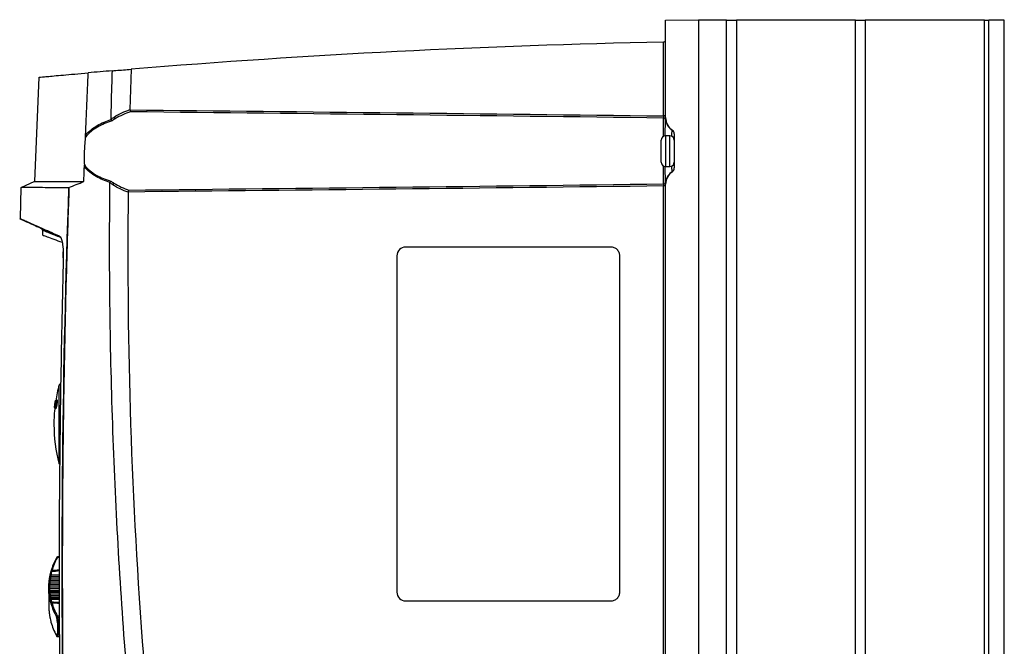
# Model space of a CAD drawing. Header units: millimetres. Extents: x -117 to 444, y -157 to 472.
# Tile 113 of 160: x 288 to 401, y 164 to 236. Entities that reach past the tile are written whole.
import ezdxf

# ---------------------------------------------------------------- set-up
doc = ezdxf.new("R2010")
doc.units = ezdxf.units.MM

msp = doc.modelspace()

# ---------------------------------------------------------------- linework, layer by layer
at = {"color": 7, "linetype": 'Continuous', "lineweight": 25}
for p, q in [((361.75, 235.55), (365.5, 235.61)), ((361.75, 224.41), (361.75, 235.55)), ((365.5, 235.61), (365.5, 80.57)), ((368.73, 235.57), (365.5, 235.57)), ((368.73, 80.57), (368.73, 235.57)), ((368.73, 235.57), (369.85, 235.57)), ((369.85, 235.57), (369.85, 80.57)), ((383.47, 235.57), (369.85, 235.57)), ((383.47, 80.57), (383.47, 235.57)), ((383.47, 235.57), (384.59, 235.57)), ((384.59, 235.57), (384.59, 80.57)), ((398.25, 235.57), (384.59, 235.57)), ((398.25, 80.57), (398.25, 235.57)), ((398.25, 235.57), (398.75, 235.57)), ((398.75, 80.57), (398.75, 235.57)), ((400.5, 235.57), (398.75, 235.57)), ((400.5, 80.57), (400.5, 235.57)), ((361.51, 224.6), (361.51, 233.04)), ((290.07, 229.03), (289.54, 217.1)), ((361.75, 224.6), (361.51, 224.6)), ((361.51, 222.25), (361.51, 224.36)), ((362.25, 222.32), (361.75, 222.32)), ((361.75, 222.32), (361.75, 218.82)), ((362.25, 220.57), (362.25, 222.32)), ((362.75, 222.54), (362.75, 218.64)), ((361.25, 219.32), (361.25, 221.82)), ((362.25, 218.82), (362.25, 220.57)), ((361.51, 216.82), (361.51, 218.88)), ((361.75, 218.82), (362.25, 218.82)), ((362.38, 218.12), (362.53, 218.22)), ((288.01, 216.39), (287.91, 212.84)), ((289.55, 217.1), (287.98, 216.37)), ((361.51, 162.1), (361.51, 216.58)), ((361.75, 216.58), (361.51, 216.58)), ((361.75, 161.91), (361.75, 216.77)), ((287.86, 212.86), (288.64, 212.49)), ((290.49, 211.5), (290.47, 210.96)), ((355.51, 209.59), (332.01, 209.59)), ((292.85, 208.37), (292.84, 209.04)), ((331.01, 208.59), (331.01, 170.09)), ((356.51, 170.09), (356.51, 208.59)), ((292.56, 194.01), (292.37, 193.82)), ((292.16, 192.05), (292.01, 192.05)), ((291.89, 191.15), (292.04, 191.15)), ((292.38, 184.78), (292.46, 184.7)), ((292.42, 174.05), (292.15, 174.04)), ((292.42, 174.12), (292.19, 174.12)), ((291.32, 171.93), (291.31, 171.92)), ((291.31, 171.92), (291.31, 171.92)), ((292.42, 171.33), (291.33, 171.34)), ((291.34, 171.43), (292.42, 171.43)), ((291.37, 171.62), (292.42, 171.63)), ((292.42, 171.79), (291.39, 171.8)), ((291.41, 171.9), (292.42, 171.89)), ((291.45, 172.09), (292.42, 172.1)), ((291.19, 170.57), (291.19, 168.55)), ((291.29, 170.72), (292.42, 170.73)), ((292.42, 170.69), (291.29, 170.68)), ((291.29, 170.55), (292.42, 170.54)), ((292.42, 170.45), (291.29, 170.46)), ((291.3, 170.98), (292.42, 170.98)), ((292.42, 170.88), (291.3, 170.89)), ((291.3, 170.29), (292.42, 170.3)), ((292.42, 170.26), (291.3, 170.25)), ((291.3, 170.13), (292.42, 170.12)), ((291.31, 171.16), (292.42, 171.17)), ((292.42, 171.13), (292.02, 171.12)), ((291.26, 169.81), (291.26, 169.8)), ((292.42, 170.03), (291.31, 170.04)), ((291.33, 169.88), (292.42, 169.89)), ((292.42, 169.86), (291.34, 169.85)), ((291.34, 169.85), (291.34, 169.85)), ((291.35, 169.72), (292.42, 169.72)), ((292.43, 169.63), (291.37, 169.64)), ((291.39, 169.48), (292.43, 169.49)), ((292.43, 169.46), (291.41, 169.45)), ((291.41, 169.45), (291.41, 169.45)), ((291.42, 169.34), (292.43, 169.33)), ((292.43, 169.24), (291.45, 169.25)), ((332.01, 169.09), (355.51, 169.09)), ((291.31, 167.2), (291.31, 167.2)), ((291.31, 167.2), (291.32, 167.2)), ((292.15, 167.4), (292.43, 167.4)), ((292.43, 167.14), (292.2, 167.14)), ((292.19, 165.01), (292.45, 165)), ((292.2, 165.02), (292.45, 165.02))]:
    msp.add_line(p, q, dxfattribs=at)
at = {"color": 7, "linetype": 'Continuous', "lineweight": 25, "flags": 128}
for points in [[(292.15, 174.04), (292.13, 174.04), (292.12, 174.05), (292.1, 174.04), (292.09, 174.04), (292.07, 174.03), (292.07, 174.02), (292.06, 174.02)], [(292.06, 174.02), (292.06, 174.01), (292.06, 174)], [(291.52, 172.43), (291.5, 172.43), (291.48, 172.43), (291.46, 172.43), (291.45, 172.42), (291.44, 172.41), (291.43, 172.41), (291.42, 172.39), (291.42, 172.38)], [(291.54, 172.54), (291.52, 172.54), (291.51, 172.54), (291.49, 172.53), (291.47, 172.53), (291.46, 172.52), (291.45, 172.51), (291.45, 172.5), (291.45, 172.48)], [(291.33, 171.34), (291.31, 171.34), (291.29, 171.34), (291.28, 171.33), (291.26, 171.32), (291.25, 171.31), (291.24, 171.3), (291.23, 171.29), (291.23, 171.28)], [(291.37, 171.62), (291.35, 171.62), (291.33, 171.61), (291.31, 171.61), (291.29, 171.6), (291.28, 171.59), (291.27, 171.58), (291.27, 171.57), (291.27, 171.56)], [(291.39, 171.8), (291.37, 171.8), (291.35, 171.8), (291.34, 171.8), (291.32, 171.79), (291.31, 171.78), (291.3, 171.77), (291.3, 171.76), (291.29, 171.75)], [(291.45, 172.09), (291.43, 172.09), (291.41, 172.09), (291.39, 172.08), (291.37, 172.08), (291.36, 172.07), (291.35, 172.06), (291.35, 172.05), (291.35, 172.04)], [(291.31, 171.16), (291.29, 171.16), (291.28, 171.16), (291.26, 171.15), (291.24, 171.14), (291.23, 171.13), (291.22, 171.12), (291.22, 171.11), (291.21, 171.1)], [(291.2, 168.1), (291.21, 168.08), (291.21, 168.08)], [(291.25, 167.64), (291.25, 167.62), (291.26, 167.61)], [(292.06, 165.13), (292.06, 165.11), (292.06, 165.1)]]:
    msp.add_lwpolyline(points, dxfattribs=at)
at = {"color": 7, "linetype": 'Continuous', "lineweight": 25}
for centre, radius, start, end in [((361.5, 233.29), 0.25, 271.158, 0), ((381.63, -762.64), 995.89, 91.15799, 94.66633), ((299.08, 224.64), 0.459, 202.4081, 231.5745), ((361.51, 224.12), 0.246, 10.9959, 90.3371), ((363.5, 224.41), 1.75, 180, 236.251), ((363.48, 224.41), 1.74, 184.8834, 236.5956), ((363.48, 224.42), 1.75, 188.4541, 236.8903), ((361.75, 221.82), 0.5, 90, 180), ((362.25, 221.82), 0.5, 0, 90), ((362.25, 222.54), 0.5, 0.0072, 57.028), ((362.25, 222.54), 0.5, 0, 56.251), ((362.25, 222.54), 0.5, 0.0015, 56.7384), ((361.75, 219.32), 0.5, 180, 270), ((362.25, 219.32), 0.5, 270, 0), ((362.25, 218.64), 0.5, 302.972, 359.9928), ((362.25, 218.64), 0.5, 303.749, 0), ((362.25, 218.64), 0.5, 303.2616, 359.9985), ((363.48, 216.76), 1.75, 123.1097, 171.5459), ((363.5, 216.77), 1.75, 123.749, 180), ((363.48, 216.77), 1.74, 129.4307, 175.111), ((298.93, 216.54), 0.453, 127.6959, 156.6777), ((361.51, 217.06), 0.246, 269.6629, 349.0041), ((332.01, 208.59), 1, 90, 180), ((309.19, 189.3), 17.41, 165.0156, 171.1671), ((309.19, 189.3), 17.41, 173.3125, 180), ((309.19, 189.3), 17.41, 180, 195.0547), ((291.33, 171.68), 0.248, 249.6387, 272.8357), ((291.35, 171.47), 0.0994, 90.2758, 127.6406), ((291.4, 172.09), 0.196, 243.009, 272.8795), ((291.42, 171.94), 0.0985, 89.9334, 127.8656), ((291.28, 170.63), 0.0881, 81.0211, 168.1781), ((291.29, 170.58), 0.1, 90.4973, 179.9331), ((291.26, 172.05), 1.51, 267.2225, 270.9972), ((291.28, 170.37), 0.0904, 82.8565, 168.9849), ((291.29, 171.43), 0.446, 258.7833, 271.5907), ((291.28, 170.81), 0.0866, 79.7534, 167.6578), ((291.29, 170.2), 0.0919, 84.0209, 169.5337), ((291.3, 170.16), 0.0997, 90.3694, 181.8951), ((291.33, 168.66), 1.47, 91.0528, 94.9237), ((291.3, 171.02), 0.0999, 90.4625, 136.9622), ((332.01, 170.09), 1, 180, 270), ((291.31, 169.95), 0.0941, 85.7067, 170.3858), ((291.33, 169.78), 0.0955, 86.7713, 170.9632), ((291.34, 169.75), 0.0991, 148.4809, 184.0277), ((291.36, 169.17), 0.559, 91.7079, 101.9071), ((291.36, 169.54), 0.0976, 88.3199, 171.8646), ((291.39, 169.38), 0.0988, 89.2888, 172.4698), ((291.41, 169.36), 0.0981, 144.4621, 186.2959), ((291.44, 168.96), 0.374, 92.8873, 108.2248), ((291.45, 169.15), 0.101, 90.7118, 173.4238), ((291.52, 168.88), 0.103, 92.2773, 174.575), ((291.55, 168.79), 0.103, 92.9732, 169.5562), ((291.42, 167.18), 0.099, 185.1383, 210.4454), ((292.17, 167.29), 0.117, 101.7538, 170.7621), ((292.17, 167.27), 0.135, 244.0618, 283.9584), ((292.21, 165.13), 0.106, 200.9436, 266.0251)]:
    msp.add_arc(centre, radius, start, end, dxfattribs=at)
for centre, major_axis, ratio, start_param, end_param in [((304.49, 170.8), (13.3, 0.33), 0.706895, 2.760798, 2.927575), ((304.49, 170.87), (13.2, 0.33), 0.706891, 2.760667, 2.927444), ((1338.17, 182.93), (1057, 12.34), 0.011672, 2.995531, 3.001412), ((1338.15, 183.63), (1057, 13.05), 0.012341, 2.995565, 3.001118), ((1338.17, 182.93), (1057, 12.34), 0.011672, 3.281501, 3.287241), ((304.49, 170.8), (13.3, 0.33), 0.706895, 3.320987, 3.487764), ((304.49, 170.87), (13.2, 0.33), 0.706891, 3.320856, 3.487633), ((1338.15, 183.63), (1057, 13.05), 0.012341, 3.281763, 3.287502), ((304.49, 168.32), (13.3, -0.33), 0.706895, 3.355611, 3.522387)]:
    msp.add_ellipse(centre, major_axis=major_axis, ratio=ratio, start_param=start_param, end_param=end_param, dxfattribs=at)
for points in [[(361.51, 233.04), (361.51, 233.04), (361.51, 233.04), (361.51, 233.04)], [(298.47, 229.76), (298.61, 229.78), (298.74, 229.79), (298.88, 229.8)], [(298.88, 229.8), (299.46, 229.85), (300.03, 229.89), (300.61, 229.94)], [(295.4, 222.41), (295.5, 224.78), (295.6, 227.16), (295.71, 229.53)], [(298.47, 229.76), (297.53, 229.69), (296.61, 229.61), (295.71, 229.53)], [(298.66, 224.46), (299.24, 224.83), (299.84, 225.11), (300.47, 225.32)], [(300.47, 225.32), (300.47, 225.31), (300.47, 225.3), (300.47, 225.29)], [(300.47, 225.29), (320.81, 225.08), (341.16, 224.85), (361.51, 224.6)], [(298.32, 224.2), (298.35, 224.14), (298.39, 224.08), (298.43, 224.04)], [(300.54, 225.07), (299.94, 224.87), (299.36, 224.62), (298.8, 224.28)], [(361.51, 224.36), (341.19, 224.62), (320.86, 224.85), (300.54, 225.07)], [(361.75, 224.17), (361.75, 224.19), (361.75, 224.22), (361.75, 224.26)], [(295.38, 222.18), (295.39, 222.25), (295.4, 222.33), (295.4, 222.41)], [(362.52, 222.96), (362.52, 222.96), (362.52, 222.96), (362.53, 222.96)], [(295.2, 217.1), (295.22, 217.66), (295.24, 218.23), (295.26, 218.79)], [(295.26, 218.79), (295.26, 218.86), (295.26, 218.93), (295.26, 219)], [(362.53, 218.22), (362.52, 218.22), (362.52, 218.22), (362.52, 218.23)], [(293.46, 216.38), (292.73, 195.8), (292.52, 175.21), (292.82, 154.62)], [(293.48, 216.4), (294.05, 216.62), (294.62, 216.86), (295.2, 217.1)], [(298.2, 216.97), (298.22, 217.03), (298.26, 217.09), (298.3, 217.13)], [(300.28, 215.87), (299.67, 216.08), (299.07, 216.35), (298.51, 216.72)], [(298.65, 216.9), (299.2, 216.56), (299.77, 216.31), (300.36, 216.11)], [(361.51, 216.58), (341.1, 216.33), (320.69, 216.1), (300.28, 215.89)], [(300.36, 216.11), (320.74, 216.33), (341.12, 216.56), (361.51, 216.82)], [(361.75, 216.92), (361.75, 216.96), (361.75, 217), (361.75, 217.02)], [(300.28, 215.87), (300.07, 198.16), (300.64, 180.44), (302.01, 162.79)], [(300.28, 215.89), (300.28, 215.88), (300.28, 215.87), (300.28, 215.87)], [(292.85, 208.37), (292.61, 199.15), (292.47, 189.93), (292.41, 180.71)], [(292.55, 194), (292.55, 194), (292.55, 194), (292.55, 194)], [(292.55, 193.92), (292.55, 193.92), (292.55, 193.92), (292.55, 193.93)], [(292.55, 193.76), (292.55, 193.76), (292.55, 193.77), (292.55, 193.77)], [(292.55, 193.52), (292.55, 193.52), (292.55, 193.53), (292.55, 193.53)], [(292.56, 154.72), (292.43, 163.38), (292.38, 172.05), (292.41, 180.71)], [(291.35, 172.04), (291.37, 172.15), (291.39, 172.27), (291.42, 172.38)], [(291.42, 172.38), (291.43, 172.42), (291.44, 172.45), (291.45, 172.48)], [(291.52, 172.43), (291.49, 172.32), (291.47, 172.2), (291.45, 172.09)], [(291.54, 172.54), (291.53, 172.5), (291.53, 172.47), (291.52, 172.43)], [(291.21, 171.1), (291.22, 171.16), (291.22, 171.22), (291.23, 171.28)], [(291.23, 171.28), (291.24, 171.32), (291.24, 171.39), (291.24, 171.45)], [(291.27, 171.56), (291.27, 171.62), (291.28, 171.68), (291.29, 171.75)], [(291.29, 171.75), (291.3, 171.79), (291.31, 171.86), (291.31, 171.92)], [(291.33, 171.34), (291.32, 171.28), (291.32, 171.22), (291.31, 171.16)], [(291.34, 171.43), (291.34, 171.4), (291.34, 171.36), (291.33, 171.34)], [(291.37, 171.62), (291.36, 171.59), (291.35, 171.57), (291.35, 171.57)], [(291.39, 171.8), (291.38, 171.74), (291.37, 171.68), (291.37, 171.62)], [(291.41, 171.9), (291.41, 171.86), (291.4, 171.83), (291.39, 171.8)], [(291.45, 172.09), (291.44, 172.06), (291.43, 172.04), (291.42, 172.04)], [(291.19, 170.65), (291.19, 170.71), (291.19, 170.77), (291.2, 170.82)], [(291.19, 170.58), (291.19, 170.58), (291.19, 170.6), (291.19, 170.65)], [(291.19, 170.39), (291.19, 170.43), (291.19, 170.49), (291.19, 170.55)], [(291.2, 170.21), (291.19, 170.27), (291.19, 170.33), (291.19, 170.39)], [(291.2, 170.82), (291.2, 170.87), (291.2, 170.93), (291.2, 170.99)], [(291.2, 170.15), (291.2, 170.15), (291.2, 170.17), (291.2, 170.21)], [(291.21, 169.96), (291.21, 170), (291.21, 170.06), (291.2, 170.12)], [(291.3, 170.89), (291.29, 170.83), (291.29, 170.77), (291.29, 170.72)], [(291.29, 170.72), (291.29, 170.69), (291.29, 170.68), (291.29, 170.68)], [(291.29, 170.55), (291.29, 170.51), (291.29, 170.48), (291.29, 170.46)], [(291.29, 170.46), (291.29, 170.4), (291.29, 170.34), (291.3, 170.29)], [(291.31, 171.16), (291.31, 171.13), (291.31, 171.12), (291.3, 171.12)], [(291.3, 170.98), (291.3, 170.95), (291.3, 170.92), (291.3, 170.89)], [(291.3, 170.29), (291.3, 170.27), (291.3, 170.25), (291.3, 170.25)], [(291.3, 170.13), (291.31, 170.09), (291.31, 170.06), (291.31, 170.04)], [(291.23, 169.8), (291.22, 169.85), (291.22, 169.91), (291.21, 169.96)], [(291.24, 169.74), (291.24, 169.73), (291.24, 169.76), (291.23, 169.8)], [(291.27, 169.55), (291.26, 169.59), (291.25, 169.65), (291.25, 169.71)], [(291.29, 169.4), (291.28, 169.45), (291.27, 169.5), (291.27, 169.55)], [(291.31, 169.34), (291.31, 169.34), (291.3, 169.36), (291.29, 169.4)], [(291.31, 170.04), (291.32, 169.98), (291.32, 169.93), (291.33, 169.88)], [(291.35, 169.16), (291.34, 169.2), (291.33, 169.26), (291.32, 169.32)], [(291.33, 169.88), (291.34, 169.85), (291.34, 169.84), (291.34, 169.85)], [(291.35, 169.72), (291.35, 169.69), (291.36, 169.66), (291.37, 169.64)], [(291.42, 168.89), (291.39, 168.98), (291.37, 169.07), (291.35, 169.16)], [(291.37, 169.64), (291.37, 169.58), (291.38, 169.53), (291.39, 169.48)], [(291.39, 169.48), (291.4, 169.47), (291.4, 169.46), (291.41, 169.46)], [(291.42, 169.34), (291.43, 169.3), (291.44, 169.27), (291.45, 169.25)], [(291.45, 169.25), (291.47, 169.16), (291.49, 169.07), (291.52, 168.98)], [(291.52, 168.98), (291.53, 168.96), (291.53, 168.92), (291.54, 168.89)], [(291.19, 168.54), (291.19, 168.54), (291.19, 168.52), (291.19, 168.47)], [(291.19, 168.47), (291.19, 168.42), (291.19, 168.36), (291.2, 168.3)], [(291.2, 168.3), (291.2, 168.25), (291.2, 168.19), (291.2, 168.13)], [(291.2, 168.1), (291.21, 168.1), (291.21, 168.07), (291.21, 168.03)], [(291.21, 168.03), (291.22, 167.97), (291.22, 167.9), (291.23, 167.84)], [(291.23, 167.84), (291.24, 167.8), (291.24, 167.74), (291.24, 167.67)], [(291.45, 168.81), (291.44, 168.84), (291.43, 168.87), (291.42, 168.89)], [(291.25, 167.64), (291.25, 167.64), (291.26, 167.61), (291.27, 167.56)], [(291.27, 167.56), (291.27, 167.5), (291.28, 167.44), (291.29, 167.38)], [(291.29, 167.38), (291.3, 167.33), (291.31, 167.27), (291.31, 167.2)], [(291.32, 167.17), (291.33, 167.17), (291.34, 167.13), (291.35, 167.09)], [(291.35, 167.09), (291.37, 166.97), (291.39, 166.86), (291.42, 166.74)], [(291.42, 166.74), (291.43, 166.7), (291.44, 166.67), (291.45, 166.64)], [(292.11, 167.15), (292.1, 167.2), (292.08, 167.27), (292.06, 167.31)], [(292.06, 165.13), (292.08, 165.09), (292.1, 165.07), (292.11, 165.09)]]:
    msp.add_open_spline(points, degree=3, dxfattribs=at)
for points, knots in [([(300.61, 229.94), (300.6, 229.43), (300.56, 228.4), (300.51, 226.86), (300.48, 225.83), (300.47, 225.32)], [0, 0, 0, 0, 0.333334, 0.666666, 1, 1, 1, 1]), ([(290.09, 229.03), (290.09, 229.03), (290.1, 229.03), (290.42, 229.06), (290.97, 229.11), (291.77, 229.18), (292.82, 229.28), (294.11, 229.39), (295.17, 229.48), (295.71, 229.53)], [0, 0, 0, 0, 0.115102, 0.261615, 0.40818, 0.554694, 0.703111, 0.851582, 1, 1, 1, 1]), ([(298.32, 224.23), (298.34, 225.15), (298.37, 226.54), (298.41, 227.92), (298.44, 228.84), (298.46, 229.3), (298.47, 229.76)], [0, 0, 0, 0, 0.5, 0.75, 0.75, 1, 1, 1, 1]), ([(300.47, 225.29), (300.48, 225.25), (300.49, 225.2), (300.51, 225.12), (300.53, 225.09), (300.54, 225.07)], [0, 0, 0, 0, 0.5, 0.5, 1, 1, 1, 1]), ([(295.4, 222.41), (295.59, 222.63), (295.81, 222.83), (296.26, 223.19), (296.49, 223.35), (296.99, 223.64), (297.25, 223.77), (297.78, 224), (298.05, 224.11), (298.32, 224.2)], [0, 0, 0, 0, 0.25, 0.25, 0.5, 0.5, 0.75, 0.75, 1, 1, 1, 1]), ([(298.32, 224.23), (298.36, 224.27), (298.41, 224.3), (298.46, 224.33), (298.53, 224.38), (298.59, 224.42), (298.66, 224.46)], [0, 0, 0, 0, 0.0004032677, 0.0004032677, 0.0004032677, 0.0009549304, 0.0009549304, 0.0009549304, 0.0009549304]), ([(298.32, 224.2), (298.32, 224.21), (298.32, 224.22), (298.32, 224.22), (298.32, 224.23), (298.32, 224.23), (298.32, 224.23)], [0, 0, 0, 0, 0.0000487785, 0.0000487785, 0.0000487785, 0.00006547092, 0.00006547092, 0.00006547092, 0.00006547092]), ([(298.8, 224.28), (298.73, 224.24), (298.67, 224.2), (298.6, 224.16), (298.54, 224.12), (298.48, 224.08), (298.43, 224.04)], [0, 0, 0, 0, 0.000539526, 0.000539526, 0.000539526, 0.001015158, 0.001015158, 0.001015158, 0.001015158]), ([(361.51, 224.6), (361.51, 224.55), (361.51, 224.5), (361.51, 224.41), (361.51, 224.38), (361.51, 224.36)], [0, 0, 0, 0, 0.5, 0.5, 1, 1, 1, 1]), ([(361.69, 222.31), (361.69, 222.32), (361.7, 222.65), (361.72, 223.21), (361.74, 223.84), (361.75, 224.07), (361.75, 224.17)], [0, 0, 0, 0, 0.011749, 0.352192, 0.720736, 1, 1, 1, 1]), ([(298.43, 224.04), (298.14, 223.95), (297.86, 223.84), (297.3, 223.6), (297.03, 223.47), (296.51, 223.17), (296.26, 223.01), (295.79, 222.63), (295.57, 222.42), (295.38, 222.18)], [0, 0, 0, 0, 0.25, 0.25, 0.5, 0.5, 0.75, 0.75, 1, 1, 1, 1]), ([(295.38, 222.18), (295.36, 222.05), (295.35, 221.92), (295.32, 221.66), (295.31, 221.53), (295.28, 221.13), (295.26, 220.86), (295.24, 220.32), (295.24, 220.05), (295.24, 219.52), (295.25, 219.26), (295.26, 219)], [0, 0, 0, 0, 0.125, 0.125, 0.25, 0.25, 0.5, 0.5, 0.75, 0.75, 1, 1, 1, 1]), ([(362.45, 222.28), (362.45, 222.29), (362.46, 222.53), (362.5, 222.79), (362.52, 222.94), (362.52, 222.96), (362.52, 222.96)], [0, 0, 0, 0, 0.040808, 0.490529, 0.929559, 1, 1, 1, 1]), ([(295.26, 219), (295.44, 218.75), (295.65, 218.53), (296.12, 218.15), (296.37, 217.98), (296.89, 217.68), (297.16, 217.55), (297.72, 217.32), (298.01, 217.22), (298.3, 217.13)], [0, 0, 0, 0, 0.25, 0.25, 0.5, 0.5, 0.75, 0.75, 1, 1, 1, 1]), ([(298.2, 216.97), (297.92, 217.06), (297.64, 217.17), (297.11, 217.39), (296.85, 217.52), (296.34, 217.81), (296.1, 217.98), (295.65, 218.35), (295.44, 218.55), (295.26, 218.79)], [0, 0, 0, 0, 0.25, 0.25, 0.5, 0.5, 0.75, 0.75, 1, 1, 1, 1]), ([(361.75, 217.02), (361.75, 217.12), (361.74, 217.33), (361.72, 217.94), (361.7, 218.47), (361.69, 218.8), (361.69, 218.83)], [0, 0, 0, 0, 0.287744, 0.637394, 0.969576, 1, 1, 1, 1]), ([(362.52, 218.23), (362.52, 218.26), (362.5, 218.33), (362.47, 218.6), (362.45, 218.83), (362.45, 218.86)], [0, 0, 0, 0, 0.4631195, 0.9264216, 1, 1, 1, 1]), ([(293.46, 216.38), (292.89, 216.38), (291.76, 216.38), (290.42, 216.39), (289.36, 216.39), (288.59, 216.39), (288.15, 216.39), (287.97, 216.39), (288.02, 216.39), (288.02, 216.39)], [0, 0, 0, 0, 0.16462, 0.3292401, 0.4950036, 0.6607671, 0.8253871, 0.9900072, 1, 1, 1, 1]), ([(289.56, 217.1), (289.57, 217.1), (289.61, 217.1), (290.06, 217.1), (290.82, 217.1), (291.93, 217.1), (293.35, 217.1), (294.58, 217.1), (295.2, 217.1)], [0, 0, 0, 0, 0.146672, 0.313726, 0.484629, 0.655531, 0.827765, 1, 1, 1, 1]), ([(293.5, 216.39), (293.41, 213.82), (293.33, 211.24), (293.18, 206.1), (293.11, 203.52), (292.94, 195.8), (292.86, 190.65), (292.75, 180.35), (292.73, 175.2), (292.75, 167.48), (292.76, 164.9), (292.81, 159.75), (292.83, 157.18), (292.87, 154.6)], [0, 0, 0, 0, 0.125, 0.125, 0.25, 0.25, 0.5, 0.5, 0.75, 0.75, 0.875, 0.875, 1, 1, 1, 1]), ([(300.06, 161.78), (299.33, 170.96), (298.81, 180.15), (298.35, 193.94), (298.24, 198.54), (298.16, 205.44), (298.15, 207.74), (298.15, 212.34), (298.17, 214.64), (298.19, 216.94)], [0, 0, 0, 0, 0.5, 0.5, 0.75, 0.75, 0.875, 0.875, 1, 1, 1, 1]), ([(298.19, 216.94), (298.19, 216.95), (298.19, 216.96), (298.19, 216.97), (298.19, 216.97), (298.2, 216.97), (298.2, 216.97)], [0, 0, 0, 0, 0.00005230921, 0.00005230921, 0.00005230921, 0.00006513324, 0.00006513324, 0.00006513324, 0.00006513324]), ([(298.51, 216.72), (298.45, 216.76), (298.39, 216.8), (298.33, 216.85), (298.28, 216.88), (298.23, 216.91), (298.19, 216.94)], [0, 0, 0, 0, 0.0005274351, 0.0005274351, 0.0005274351, 0.0009116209, 0.0009116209, 0.0009116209, 0.0009116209]), ([(298.3, 217.13), (298.35, 217.09), (298.41, 217.06), (298.46, 217.02), (298.53, 216.98), (298.59, 216.94), (298.65, 216.9)], [0, 0, 0, 0, 0.0004615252, 0.0004615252, 0.0004615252, 0.0009770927, 0.0009770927, 0.0009770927, 0.0009770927]), ([(361.51, 216.82), (361.51, 216.8), (361.51, 216.77), (361.51, 216.68), (361.51, 216.63), (361.51, 216.58)], [0, 0, 0, 0, 0.5, 0.5, 1, 1, 1, 1]), ([(300.28, 215.89), (300.29, 215.93), (300.3, 215.98), (300.33, 216.06), (300.34, 216.09), (300.36, 216.11)], [0, 0, 0, 0, 0.5, 0.5, 1, 1, 1, 1]), ([(292.42, 210.83), (292.04, 211), (291.29, 211.33), (290.34, 211.75), (289.54, 212.11), (288.88, 212.4), (288.36, 212.64), (288.02, 212.79), (287.87, 212.85), (287.9, 212.84), (287.9, 212.84)], [0, 0, 0, 0, 0.130218, 0.260437, 0.391205, 0.521974, 0.66535, 0.808727, 0.952846, 1, 1, 1, 1]), ([(288.62, 212.5), (288.65, 212.49), (288.71, 212.47), (289.21, 212.24), (290.02, 211.88), (291.07, 211.42), (292.01, 211.01), (292.43, 210.82)], [0, 0, 0, 0, 0.202701, 0.409654, 0.61748, 0.825057, 1, 1, 1, 1]), ([(290.2, 211.8), (290.24, 211.78), (290.34, 211.71), (290.43, 211.6), (290.47, 211.51), (290.48, 211.5)], [0, 0, 0, 0, 0.3548932, 0.8569716, 1, 1, 1, 1]), ([(292.54, 210.68), (292.32, 210.77), (291.71, 211.01), (291.07, 211.27), (290.57, 211.47), (290.52, 211.49), (290.49, 211.5)], [0, 0, 0, 0, 0.1643692, 0.4436706, 0.7247703, 1, 1, 1, 1]), ([(290.5, 210.95), (290.5, 210.95), (290.52, 210.95), (290.95, 210.79), (291.65, 210.53), (292.39, 210.26), (292.72, 210.14)], [0, 0, 0, 0, 0.209216, 0.484818, 0.766173, 1, 1, 1, 1]), ([(292.42, 210.83), (292.45, 210.82), (292.49, 210.79), (292.55, 210.7), (292.58, 210.65), (292.64, 210.51), (292.66, 210.42), (292.71, 210.24), (292.74, 210.13), (292.77, 209.9), (292.79, 209.78), (292.82, 209.52), (292.83, 209.38), (292.85, 208.96), (292.86, 208.67), (292.85, 208.37)], [0, 0, 0, 0, 0.125, 0.125, 0.25, 0.25, 0.375, 0.375, 0.5, 0.5, 0.625, 0.625, 0.75, 0.75, 1, 1, 1, 1]), ([(356.51, 208.59), (356.51, 208.71), (356.48, 208.84), (356.39, 209.08), (356.31, 209.2), (356.12, 209.4), (356, 209.47), (355.75, 209.57), (355.62, 209.59), (355.51, 209.59)], [0, 0, 0, 0, 0.25, 0.25, 0.5, 0.5, 0.75, 0.75, 1, 1, 1, 1]), ([(292.39, 184.78), (292.39, 184.78), (292.39, 184.78), (292.39, 184.91), (292.38, 185.17), (292.38, 185.55), (292.38, 186.04), (292.38, 186.62), (292.38, 187.28), (292.38, 187.99), (292.38, 188.74), (292.38, 189.51), (292.38, 190.27), (292.38, 191), (292.38, 191.69), (292.38, 192.3), (292.38, 192.84), (292.38, 193.27), (292.38, 193.58), (292.38, 193.8), (292.38, 193.8), (292.38, 193.8)], [0, 0, 0, 0, 0.030864, 0.085324, 0.138265, 0.192741, 0.245695, 0.300184, 0.353143, 0.407638, 0.460593, 0.515085, 0.568028, 0.622507, 0.675434, 0.729898, 0.782815, 0.837266, 0.890181, 0.94463, 1, 1, 1, 1]), ([(292.55, 193.92), (292.55, 193.92), (292.55, 193.92), (292.55, 193.92), (292.55, 193.92)], [0, 0, 0, 0, 0.906384, 1, 1, 1, 1]), ([(292.01, 192.05), (292.01, 192.05), (292, 192.05), (291.99, 192.04), (291.98, 192.03), (291.97, 192), (291.97, 191.98), (291.96, 191.96), (291.95, 191.93), (291.94, 191.9), (291.93, 191.85), (291.92, 191.8), (291.91, 191.75), (291.9, 191.7), (291.89, 191.66), (291.89, 191.6), (291.88, 191.54), (291.87, 191.49), (291.87, 191.44), (291.87, 191.4), (291.86, 191.36), (291.86, 191.33), (291.86, 191.3), (291.86, 191.28), (291.86, 191.25), (291.86, 191.23), (291.86, 191.21), (291.87, 191.19), (291.87, 191.17), (291.87, 191.16), (291.88, 191.15), (291.88, 191.15), (291.89, 191.15), (291.9, 191.16), (291.91, 191.17), (291.92, 191.2), (291.93, 191.22), (291.94, 191.25), (291.95, 191.28), (291.96, 191.33), (291.97, 191.38), (291.98, 191.42), (291.98, 191.46), (291.99, 191.5), (292, 191.54), (292.01, 191.6), (292.01, 191.66), (292.02, 191.72), (292.02, 191.76), (292.03, 191.8), (292.03, 191.84), (292.03, 191.88), (292.03, 191.9), (292.03, 191.93), (292.03, 191.95), (292.03, 191.99), (292.03, 192.01), (292.02, 192.03), (292.02, 192.04), (292.01, 192.05), (292.01, 192.05), (292.01, 192.05)], [0, 0, 0, 0, 0.0156, 0.031256, 0.062436, 0.078077, 0.093734, 0.109334, 0.12494, 0.140596, 0.156231, 0.187408, 0.203061, 0.218658, 0.234256, 0.24991, 0.28108, 0.296718, 0.312373, 0.327968, 0.343576, 0.359236, 0.374868, 0.379583, 0.394597, 0.409666, 0.424719, 0.439715, 0.454766, 0.469837, 0.484857, 0.499874, 0.515536, 0.531179, 0.562374, 0.578032, 0.593629, 0.609242, 0.624901, 0.656076, 0.671718, 0.68737, 0.70296, 0.718567, 0.734223, 0.749852, 0.78103, 0.796683, 0.812272, 0.827885, 0.843545, 0.859172, 0.874759, 0.879594, 0.896807, 0.913971, 0.939694, 0.954751, 0.969761, 0.984882, 1, 1, 1, 1]), ([(292.04, 191.15), (292.04, 191.16), (292.06, 191.17), (292.09, 191.27), (292.13, 191.41), (292.16, 191.59), (292.17, 191.73), (292.18, 191.84), (292.18, 191.91), (292.18, 191.97), (292.18, 192.03), (292.17, 192.04), (292.16, 192.05)], [0, 0, 0, 0, 0.117982, 0.243827, 0.369633, 0.495376, 0.621047, 0.684276, 0.74738, 0.81066, 0.873783, 1, 1, 1, 1]), ([(292.19, 174.11), (292.19, 174.11), (292.18, 174.12), (292.15, 174.11), (292.12, 174.09), (292.09, 174.06), (292.07, 174.04), (292.06, 174.02), (292.06, 174.02)], [0, 0, 0, 0, 0.0304688, 0.2255371, 0.4156352, 0.6400822, 0.9890987, 1, 1, 1, 1]), ([(292.19, 174.11), (292.19, 174.11), (292.18, 174.11), (292.16, 174.08), (292.15, 174.05), (292.15, 174.04)], [0, 0, 0, 0, 0.373233, 0.802734, 1, 1, 1, 1]), ([(291.29, 171.55), (291.28, 171.55), (291.28, 171.54), (291.26, 171.53), (291.26, 171.51), (291.25, 171.5), (291.25, 171.49), (291.25, 171.47), (291.25, 171.46), (291.24, 171.45), (291.24, 171.45)], [0, 0, 0, 0, 0.09226, 0.272004, 0.423784, 0.549423, 0.651022, 0.774532, 0.935769, 1, 1, 1, 1]), ([(291.27, 171.57), (291.26, 171.55), (291.26, 171.53), (291.26, 171.52), (291.26, 171.51)], [0, 0, 0, 0, 0.605898, 1, 1, 1, 1]), ([(291.28, 171.55), (291.29, 171.55), (291.29, 171.55), (291.29, 171.56), (291.3, 171.56)], [0, 0, 0, 0, 0.4623242, 1, 1, 1, 1]), ([(291.36, 172.02), (291.36, 172.02), (291.35, 172.01), (291.34, 172), (291.33, 171.98), (291.32, 171.97), (291.32, 171.95), (291.32, 171.94), (291.32, 171.93), (291.32, 171.93)], [0, 0, 0, 0, 0.067037, 0.269012, 0.442472, 0.594867, 0.744544, 0.969814, 1, 1, 1, 1]), ([(291.34, 172.04), (291.34, 172.03), (291.34, 172.01), (291.34, 172), (291.33, 171.99), (291.33, 171.99), (291.33, 171.99)], [0, 0, 0, 0, 0.312687, 0.743567, 0.99737, 1, 1, 1, 1]), ([(291.35, 171.57), (291.35, 171.57), (291.35, 171.55), (291.34, 171.5), (291.34, 171.47), (291.34, 171.43)], [0, 0, 0, 0, 0.5, 0.5, 1, 1, 1, 1]), ([(292.42, 171.58), (292.28, 171.58), (291.92, 171.58), (291.56, 171.57), (291.35, 171.57)], [0, 0, 0, 0, 0.410832, 1, 1, 1, 1]), ([(291.42, 172.04), (291.42, 172.04), (291.42, 172.02), (291.41, 171.97), (291.41, 171.93), (291.41, 171.9)], [0, 0, 0, 0, 0.5, 0.5, 1, 1, 1, 1]), ([(292.42, 172.05), (292.28, 172.05), (291.94, 172.05), (291.61, 172.04), (291.42, 172.04)], [0, 0, 0, 0, 0.439831, 1, 1, 1, 1]), ([(291.19, 170.58), (291.19, 170.58), (291.19, 170.58), (291.19, 170.58), (291.19, 170.59), (291.19, 170.6), (291.19, 170.61), (291.2, 170.63), (291.21, 170.63)], [0, 0, 0, 0, 0.136347, 0.183818, 0.223719, 0.306485, 0.641913, 1, 1, 1, 1]), ([(291.19, 170.55), (291.19, 170.55), (291.19, 170.56), (291.19, 170.56), (291.19, 170.56), (291.19, 170.56), (291.19, 170.57), (291.19, 170.57), (291.19, 170.57), (291.19, 170.57), (291.19, 170.58), (291.19, 170.58), (291.19, 170.58), (291.19, 170.58), (291.19, 170.58), (291.19, 170.58)], [0, 0, 0, 0, 0.00001429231, 0.00001429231, 0.00001429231, 0.0000333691, 0.0000333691, 0.0000333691, 0.00005246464, 0.00005246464, 0.00005246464, 0.00007154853, 0.00007154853, 0.00007154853, 0.00009059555, 0.00009059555, 0.00009059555, 0.00009059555]), ([(291.23, 171.09), (291.23, 171.08), (291.22, 171.08), (291.21, 171.06), (291.21, 171.05), (291.21, 171.04), (291.2, 171.03), (291.2, 171.02), (291.2, 171.01), (291.2, 171), (291.2, 170.99), (291.2, 170.99)], [0, 0, 0, 0, 0.095447, 0.274645, 0.420955, 0.532668, 0.605311, 0.679359, 0.832646, 0.951206, 1, 1, 1, 1]), ([(291.2, 170.12), (291.2, 170.13), (291.2, 170.13), (291.2, 170.13), (291.2, 170.13), (291.2, 170.14), (291.2, 170.14), (291.2, 170.14), (291.2, 170.14), (291.2, 170.15), (291.2, 170.15), (291.2, 170.15), (291.2, 170.15), (291.2, 170.15), (291.2, 170.15), (291.2, 170.15)], [0, 0, 0, 0, 0.00001437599, 0.00001437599, 0.00001437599, 0.00003358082, 0.00003358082, 0.00003358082, 0.00005279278, 0.00005279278, 0.00005279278, 0.00007197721, 0.00007197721, 0.00007197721, 0.00009112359, 0.00009112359, 0.00009112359, 0.00009112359]), ([(291.21, 171.1), (291.21, 171.09), (291.21, 171.06), (291.21, 171.05), (291.21, 171.05)], [0, 0, 0, 0, 0.62205, 1, 1, 1, 1]), ([(291.21, 171.04), (291.21, 171.04), (291.21, 171.04), (291.21, 171.05), (291.21, 171.05), (291.22, 171.07), (291.23, 171.09), (291.24, 171.1), (291.25, 171.1)], [0, 0, 0, 0, 0.072125, 0.221074, 0.335722, 0.485013, 0.760131, 1, 1, 1, 1]), ([(291.29, 170.68), (291.29, 170.68), (291.29, 170.67), (291.29, 170.62), (291.29, 170.58), (291.29, 170.55)], [0, 0, 0, 0, 0.5, 0.5, 1, 1, 1, 1]), ([(291.3, 171.12), (291.3, 171.12), (291.3, 171.1), (291.3, 171.05), (291.3, 171.02), (291.3, 170.98)], [0, 0, 0, 0, 0.5, 0.5, 1, 1, 1, 1]), ([(292.02, 171.12), (292.01, 171.12), (291.77, 171.12), (291.53, 171.12), (291.3, 171.12)], [0, 0, 0, 0, 0.060156, 1, 1, 1, 1]), ([(291.3, 170.25), (291.3, 170.26), (291.3, 170.24), (291.3, 170.2), (291.3, 170.16), (291.3, 170.13)], [0, 0, 0, 0, 0.5, 0.5, 1, 1, 1, 1]), ([(355.51, 169.09), (355.62, 169.09), (355.75, 169.11), (356, 169.21), (356.12, 169.29), (356.31, 169.48), (356.39, 169.6), (356.48, 169.85), (356.51, 169.97), (356.51, 170.09)], [0, 0, 0, 0, 0.25, 0.25, 0.5, 0.5, 0.75, 0.75, 1, 1, 1, 1]), ([(291.25, 169.71), (291.25, 169.72), (291.25, 169.72), (291.25, 169.72), (291.25, 169.72), (291.25, 169.73), (291.25, 169.73), (291.25, 169.73), (291.25, 169.73), (291.25, 169.74), (291.25, 169.74), (291.25, 169.74), (291.25, 169.74), (291.25, 169.74), (291.24, 169.74), (291.24, 169.74)], [0, 0, 0, 0, 0.00001463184, 0.00001463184, 0.00001463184, 0.0000342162, 0.0000342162, 0.0000342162, 0.00005377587, 0.00005377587, 0.00005377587, 0.00007326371, 0.00007326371, 0.00007326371, 0.00009271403, 0.00009271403, 0.00009271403, 0.00009271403]), ([(291.34, 169.85), (291.34, 169.85), (291.33, 169.85), (291.31, 169.84), (291.28, 169.82), (291.26, 169.81), (291.26, 169.8), (291.26, 169.8)], [0, 0, 0, 0, 0.0218622, 0.4037307, 0.7006935, 0.9478268, 1, 1, 1, 1]), ([(291.32, 169.32), (291.32, 169.32), (291.32, 169.32), (291.32, 169.33), (291.32, 169.33), (291.32, 169.33), (291.32, 169.33), (291.32, 169.34), (291.32, 169.34), (291.32, 169.34), (291.32, 169.34), (291.32, 169.34), (291.32, 169.34), (291.32, 169.34), (291.31, 169.35), (291.31, 169.34)], [0, 0, 0, 0, 0.00001509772, 0.00001509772, 0.00001509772, 0.00003531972, 0.00003531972, 0.00003531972, 0.00005545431, 0.00005545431, 0.00005545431, 0.00007543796, 0.00007543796, 0.00007543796, 0.00009538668, 0.00009538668, 0.00009538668, 0.00009538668]), ([(291.41, 169.45), (291.41, 169.45), (291.39, 169.46), (291.37, 169.44), (291.35, 169.43), (291.34, 169.42), (291.33, 169.41)], [0, 0, 0, 0, 0.120497, 0.515329, 0.827275, 1, 1, 1, 1]), ([(291.34, 169.85), (291.34, 169.84), (291.34, 169.84), (291.34, 169.83), (291.35, 169.8), (291.35, 169.76), (291.35, 169.74), (291.35, 169.72)], [0, 0, 0, 0, 0.164636, 0.386668, 0.60913, 0.832028, 1, 1, 1, 1]), ([(291.41, 169.45), (291.41, 169.45), (291.41, 169.45), (291.42, 169.44), (291.42, 169.41), (291.42, 169.37), (291.42, 169.35), (291.42, 169.34)], [0, 0, 0, 0, 0.143587, 0.370451, 0.598361, 0.827385, 1, 1, 1, 1]), ([(291.19, 168.55), (291.19, 168.55), (291.19, 168.55), (291.19, 168.54), (291.19, 168.54), (291.19, 168.54)], [0, 0, 0, 0, 0.159154, 0.579996, 1, 1, 1, 1]), ([(291.2, 168.13), (291.2, 168.13), (291.2, 168.12), (291.2, 168.11), (291.2, 168.1), (291.21, 168.09), (291.21, 168.08), (291.21, 168.08)], [0, 0, 0, 0, 0.121099, 0.364713, 0.646517, 0.836572, 1, 1, 1, 1]), ([(291.2, 168.13), (291.2, 168.13), (291.2, 168.13), (291.2, 168.12), (291.2, 168.12), (291.2, 168.12), (291.2, 168.11), (291.2, 168.11), (291.2, 168.11), (291.2, 168.11), (291.2, 168.1), (291.2, 168.1), (291.2, 168.1), (291.2, 168.1), (291.2, 168.1), (291.2, 168.1)], [0, 0, 0, 0, 0.00001434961, 0.00001434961, 0.00001434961, 0.00003354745, 0.00003354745, 0.00003354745, 0.00005276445, 0.00005276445, 0.00005276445, 0.00007196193, 0.00007196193, 0.00007196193, 0.00009112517, 0.00009112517, 0.00009112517, 0.00009112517]), ([(291.21, 168.08), (291.21, 168.08), (291.21, 168.08), (291.21, 168.07), (291.21, 168.05), (291.21, 168.03), (291.21, 168.02)], [0, 0, 0, 0, 0.115028, 0.362491, 0.761383, 1, 1, 1, 1]), ([(291.24, 167.67), (291.24, 167.67), (291.25, 167.66), (291.25, 167.64), (291.25, 167.63), (291.25, 167.62), (291.26, 167.61)], [0, 0, 0, 0, 0.133057, 0.397058, 0.842317, 1, 1, 1, 1]), ([(291.24, 167.67), (291.24, 167.67), (291.24, 167.67), (291.25, 167.67), (291.25, 167.66), (291.25, 167.66), (291.25, 167.66), (291.25, 167.65), (291.25, 167.65), (291.25, 167.65), (291.25, 167.65), (291.25, 167.65), (291.25, 167.64), (291.25, 167.64), (291.25, 167.64), (291.25, 167.64)], [0, 0, 0, 0, 0.00001451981, 0.00001451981, 0.00001451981, 0.00003408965, 0.00003408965, 0.00003408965, 0.00005367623, 0.00005367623, 0.00005367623, 0.00007321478, 0.00007321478, 0.00007321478, 0.00009272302, 0.00009272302, 0.00009272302, 0.00009272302]), ([(291.26, 167.61), (291.26, 167.61), (291.26, 167.61), (291.26, 167.6), (291.26, 167.58), (291.27, 167.56), (291.27, 167.55)], [0, 0, 0, 0, 0.162021, 0.43093, 0.832377, 1, 1, 1, 1]), ([(291.31, 167.2), (291.31, 167.2), (291.32, 167.2), (291.32, 167.2), (291.32, 167.19), (291.32, 167.19), (291.32, 167.19), (291.32, 167.18), (291.32, 167.18), (291.32, 167.18), (291.32, 167.18), (291.32, 167.17), (291.32, 167.17), (291.32, 167.17), (291.32, 167.17), (291.32, 167.17)], [0, 0, 0, 0, 0.00001477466, 0.00001477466, 0.00001477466, 0.00003497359, 0.00003497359, 0.00003497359, 0.00005519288, 0.00005519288, 0.00005519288, 0.00007531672, 0.00007531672, 0.00007531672, 0.00009541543, 0.00009541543, 0.00009541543, 0.00009541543]), ([(291.32, 167.2), (291.32, 167.19), (291.32, 167.19), (291.32, 167.17), (291.32, 167.15), (291.33, 167.14), (291.33, 167.14)], [0, 0, 0, 0, 0.076633, 0.390573, 0.746339, 1, 1, 1, 1]), ([(291.33, 167.13), (291.33, 167.13), (291.33, 167.13), (291.33, 167.13), (291.34, 167.12), (291.34, 167.1), (291.35, 167.08), (291.35, 167.07)], [0, 0, 0, 0, 0.000508, 0.181932, 0.452209, 0.844286, 1, 1, 1, 1]), ([(292.11, 165.09), (292.15, 165.18), (292.19, 165.29), (292.23, 165.56), (292.24, 165.72), (292.24, 166.07), (292.23, 166.27), (292.19, 166.69), (292.15, 166.91), (292.11, 167.15)], [0, 0, 0, 0, 0.25, 0.25, 0.5, 0.5, 0.75, 0.75, 1, 1, 1, 1]), ([(292.15, 167.4), (292.16, 167.37), (292.17, 167.33), (292.19, 167.23), (292.2, 167.18), (292.2, 167.14)], [0, 0, 0, 0, 0.5, 0.5, 1, 1, 1, 1]), ([(292.2, 167.14), (292.24, 166.9), (292.28, 166.67), (292.32, 166.24), (292.33, 166.03), (292.33, 165.67), (292.32, 165.51), (292.28, 165.23), (292.24, 165.11), (292.2, 165.02)], [0, 0, 0, 0, 0.25, 0.25, 0.5, 0.5, 0.75, 0.75, 1, 1, 1, 1]), ([(292.06, 165.1), (292.06, 165.1), (292.08, 165.07), (292.1, 165.04), (292.15, 165.01), (292.18, 165.01), (292.19, 165.01)], [0, 0, 0, 0, 0.0209888, 0.5907547, 0.8182753, 1, 1, 1, 1]), ([(292.2, 165.02), (292.2, 165.01), (292.2, 165), (292.19, 165.01), (292.19, 165.01)], [0, 0, 0, 0, 0.914204, 1, 1, 1, 1])]:
    msp.add_open_spline(points, degree=3, knots=knots, dxfattribs=at)

doc.saveas('drawing.dxf')
